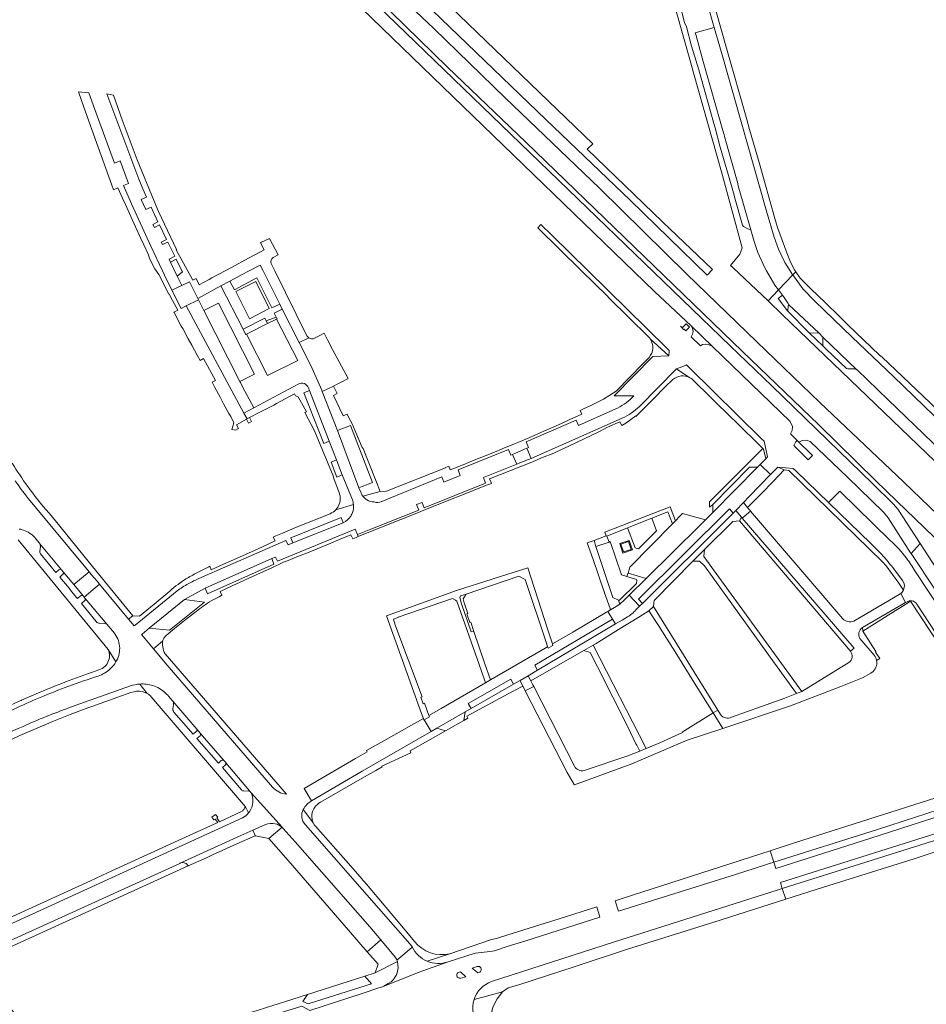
# Model space of a CAD drawing. Extents: x 146402 to 164798, y 455483 to 464134.
# Tile 95 of 256: x 154892 to 155177, y 461769 to 462079. Entities that reach past the tile are written whole.
import ezdxf

# ---------------------------------------------------------------- set-up
doc = ezdxf.new("R2010")
doc.units = 0
doc.header["$LTSCALE"] = 0.2
for name, color, linetype, lineweight in [('B-XX-VH-VERHARDING_ASFALT-GV', 252, 'CONTINUOUS', 18), ('B-XX-VH-VERHARDING_BETONSTRAATSTEEN-GV', 252, 'CONTINUOUS', 18), ('B-XX-VH-VERHARDING_GESLOTEN-GV', 252, 'CONTINUOUS', 18), ('B-XX-VH-VERHARDING_HALFVERHARDING-GV', 252, 'CONTINUOUS', 18), ('B-XX-VH-VERHARDING_OPEN-GV', 252, 'CONTINUOUS', 18), ('B-XX-VH-VERHARDING_STRAATBAKSTEEN-GV', 252, 'CONTINUOUS', 18), ('B-XX-VH-VERHARDING_TEGEL-GV', 252, 'CONTINUOUS', 18), ('B-XX-VH-VERHARDING_TEGEL_RUBBER-GV', 252, 'CONTINUOUS', 18)]:
    doc.layers.add(name, color=color, linetype=linetype, lineweight=lineweight)

msp = doc.modelspace()

# ---------------------------------------------------------------- linework, layer by layer
at = {"layer": 'B-XX-VH-VERHARDING_ASFALT-GV'}
for points in [[(155107.947, 461921.753), (155106.155, 461919.986), (155089.264, 461903.323), (155083.935, 461898.066), (155087.219, 461894.559), (155088.116, 461895.45), (155086.848, 461896.727), (155115.443, 461925.145), (155116.594, 461923.788), (155117.434, 461924.658), (155119.897, 461927.207), (155121.697, 461929.073), (155128.344, 461935.928), (155125.086, 461939.106), (155124.28, 461938.288), (155110.249, 461924.024), (155109.574, 461923.358), (155108.85, 461922.644)], [(155088.116, 461895.45), (155115.626, 461922.786), (155116.594, 461923.788), (155115.443, 461925.145), (155086.848, 461896.727)], [(155089.264, 461903.323), (155106.155, 461919.986), (155107.947, 461921.753), (155100.683, 461923.66), (155099.356, 461922.318), (155099.32, 461922.33), (155099.01, 461921.968), (155098.55, 461921.43), (155097.572, 461920.438), (155084.13, 461906.81), (155083.6, 461904.94)], [(155021.649, 461855.174), (155023.461, 461856.214), (155032.398, 461861.34), (155034.211, 461862.379), (155033.317, 461863.936), (155046.684, 461871.605), (155047.579, 461870.045), (155049.621, 461871.216), (155052.218, 461872.706), (155055.146, 461874.442), (155054.228, 461875.99), (155078.741, 461890.524), (155077.24, 461892.949), (155076.852, 461892.718), (155066.231, 461886.402), (155059.804, 461882.703), (155059.947, 461882.261), (155058.432, 461881.389), (155058.286, 461881.83), (155040.31, 461871.365), (155038.735, 461870.448), (155024.874, 461862.408), (155020.992, 461860.232), (155021.169, 461859.758), (155019.48, 461858.811)], [(155079.686, 461888.991), (155078.741, 461890.524), (155054.228, 461875.99), (155055.146, 461874.442)], [(155047.579, 461870.045), (155046.684, 461871.605), (155033.317, 461863.936), (155034.211, 461862.379)], [(155026.15, 461855.385), (155031.953, 461858.68), (155032.398, 461861.34), (155023.461, 461856.214)], [(155019.246, 461859.255), (155015.474, 461857.141), (155006.752, 461852.253), (155001.391, 461849.248), (155001.567, 461848.777), (155001.569, 461848.772), (154997.845, 461846.692), (154981.777, 461837.265), (154984.078, 461833.341), (155000, 461842.744), (155021.649, 461855.174), (155019.48, 461858.811), (155019.417, 461858.776)]]:
    msp.add_lwpolyline(points, close=True, dxfattribs=at)
for points in [[(155151.104, 461890.629), (155148.021, 461894.223), (155122.11, 461924.426), (155119.499, 461922.26), (155154.669, 461881.41), (155153.503, 461880.406)], [(155203.564, 461870.946), (155175.463, 461914.308), (155175.43, 461914.271), (155172.635, 461911.135), (155180.286, 461899.602)], [(155157.283, 461887.891), (155170.839, 461895.692), (155169.342, 461898.512), (155154.526, 461889.901)], [(155160.972, 461879.183), (155156.439, 461884.383)], [(155153.01, 461876.843), (155138.192, 461867.743), (155136.59, 461867.11), (155132.844, 461865.63), (155125.49, 461862.989)], [(155112.687, 461860.536), (155111.859, 461861.88), (155110.342, 461861.071), (155113.358, 461856.164), (155134.613, 461863.206), (155150.45, 461869.312), (155157.28, 461871.993), (155159.906, 461873.472)], [(155053.928, 461869.353), (155051.268, 461867.999), (155064.425, 461842.271), (155066.65, 461838.526), (155066.718, 461838.412), (155084.789, 461845.054), (155102.192, 461852.464), (155113.358, 461856.164), (155110.342, 461861.071), (155100.549, 461855.004), (155100.708, 461854.821), (155093.589, 461851.588), (155089.298, 461849.825), (155087.237, 461849.015), (155083.565, 461847.572), (155069.795, 461842.91)], [(155066.711, 461844.28), (155053.928, 461869.353)], [(155125.49, 461862.989), (155116.137, 461859.63)], [(155129.439, 461814.047), (155130.049, 461812.142), (155162.573, 461822.484), (155185.94, 461830.02), (155194.771, 461833.032), (155198.078, 461834.234), (155200.188, 461834.944), (155214.291, 461841.35), (155215.019, 461839.342), (155214.875, 461839.281)], [(155202.719, 461838.023), (155199.518, 461836.827), (155197.417, 461836.124), (155194.107, 461834.917), (155185.311, 461831.917), (155161.964, 461824.391), (155129.439, 461814.047)], [(155184.298, 461824.383), (155131.478, 461807.685), (155132.088, 461805.78), (155184.919, 461822.482)], [(155015.762, 461787.464), (155015.666, 461787.38), (155013.43, 461785.429), (155010.924, 461783.246)], [(155008.207, 461775.933), (155006.775, 461775.134), (155005.88, 461774.72), (155017.612, 461779.364), (155020.513, 461780.416), (155026.998, 461782.766)]]:
    msp.add_lwpolyline(points, dxfattribs=at)
for points in [[(155154.526, 461889.901, -0.3085525), (155151.104, 461890.629)], [(155156.439, 461884.383, -0.3888146), (155157.283, 461887.891)], [(155153.503, 461880.406, -0.433043), (155153.01, 461876.843)], [(155161.738, 461877.488, 0.1224928), (155160.972, 461879.183)], [(155160.207, 461873.67, 0.2888678), (155161.738, 461877.488)], [(155159.906, 461873.472, 0.0215401), (155160.207, 461873.67)], [(155116.137, 461859.63, -0.3784819), (155112.687, 461860.536)], [(155069.795, 461842.91, -0.3295222), (155066.711, 461844.28)], [(155020.4, 461782.955, -0.1857425), (155015.762, 461787.464)], [(155011.048, 461782.873, -0.3511717), (155008.207, 461775.933)], [(155010.924, 461783.246, -0.0168928), (155011.048, 461782.873)], [(155026.998, 461782.766, -0.1899065), (155020.4, 461782.955)]]:
    msp.add_lwpolyline(points, format="xyb", dxfattribs=at)
at = {"layer": 'B-XX-VH-VERHARDING_BETONSTRAATSTEEN-GV'}
for points in [[(155104.671, 462074.771), (155104.853, 462074.257), (155107.23, 462065.794), (155113.608, 462043.345), (155113.846, 462042.805), (155113.936, 462042.19), (155118.114, 462027.427), (155118.229, 462026.733), (155122.163, 462012.907), (155123.21, 462009.263), (155124.385, 462005.793), (155126.565, 462000.895), (155127.101, 462000), (155129.778, 461995.531), (155130.923, 461994.002), (155135.387, 461998.706), (155135.22, 461998.934), (155134.561, 462000), (155132.912, 462002.668), (155130.91, 462006.808), (155129.473, 462010.575), (155127.114, 462018.727), (155113.133, 462067.923), (155110.698, 462076.487)], [(154948.532, 461990.93), (154948.328, 461991.332), (154945.699, 461996.539), (154943.25, 461995.393), (154940.185, 461993.958), (154943.045, 461988.197), (154944.643, 461988.994)], [(155144.799, 461979.109), (155155.563, 461968.922), (155155.569, 461968.919), (155165.337, 461959.411), (155179.318, 461945.981), (155190.149, 461935.857), (155191.173, 461934.926), (155201.692, 461924.692), (155202.426, 461924.268), (155204.204, 461922.518), (155208.396, 461926.852), (155189.329, 461945.191), (155167.028, 461966.763), (155154.073, 461979.125), (155142.311, 461990.496), (155138.56, 461994.382), (155135.387, 461998.706), (155130.923, 461994.002), (155132.138, 461992.381), (155132.72, 461991.604), (155133.94, 461989.778), (155134.049, 461989.457), (155143.631, 461980.358)], [(155134.049, 461989.457), (155133.89, 461988.763), (155133.794, 461987.505), (155133.675, 461987.402), (155140.561, 461980.537), (155140.925, 461980.425), (155143.131, 461980.521), (155143.631, 461980.358)], [(155144.799, 461979.109), (155144.876, 461978.775), (155144.81, 461976.943), (155144.956, 461976.274), (155145.734, 461975.486), (155152.274, 461969.321), (155152.707, 461969.145), (155153.958, 461969.154), (155154.981, 461969.225), (155155.563, 461968.922)], [(155110.228, 461926.567), (155121.736, 461938.267), (155124.28, 461938.288), (155125.086, 461939.106), (155126.035, 461940.071), (155126.853, 461940.902), (155126.167, 461943.975), (155125.957, 461944.18), (155109.172, 461927.36), (155109.24, 461925.654)], [(155124.28, 461938.288), (155121.736, 461938.267), (155110.228, 461926.567), (155110.249, 461924.024)]]:
    msp.add_lwpolyline(points, close=True, dxfattribs=at)
for points in [[(154983.17, 461978.964), (154980.158, 461977.434), (154983.822, 461970.219), (154987.301, 461962.448), (154987.434, 461962.105), (154990.972, 461963.687), (154992.165, 461964.316), (154993.585, 461965.064), (154995.566, 461966.111), (154990.71, 461975.236), (154989.082, 461978.343), (154988.008, 461980.396), (154986.877, 461979.81), (154985.016, 461978.829)], [(154898.794, 461913.759), (154898.896, 461913.359), (154898.603, 461911.811)], [(154905.458, 461906.037), (154898.627, 461914.179)], [(154898.871, 461911.041), (154903.717, 461905.179), (154904.611, 461906.034)], [(154906.013, 461904.69), (154904.969, 461903.735), (154907.849, 461900.195), (154908.639, 461899.225), (154910.282, 461897.205), (154910.482, 461896.959), (154911.426, 461897.864)], [(154912.273, 461897.817), (154909.297, 461901.389), (154906.022, 461905.318)], [(155087.219, 461894.559), (155083.935, 461898.066), (155082.555, 461896.705), (155081.036, 461895.207), (155079.337, 461894.196), (155078.048, 461893.429), (155077.24, 461892.949), (155078.741, 461890.524), (155079.686, 461888.991), (155081.758, 461890.22), (155083.426, 461891.21)], [(154912.78, 461896.32), (154911.784, 461895.465), (154916.352, 461889.74)], [(154917.382, 461889.191), (154919.094, 461889.147), (154919.391, 461889.049), (154919.691, 461888.899), (154912.875, 461897.019)], [(155086.025, 461893.372), (155087.219, 461894.559)], [(154948.637, 461855.191), (154940.435, 461864.662)], [(154940.688, 461863.591), (154940.497, 461862.301)], [(154940.81, 461861.23), (154946.81, 461854.318), (154947.854, 461855.274)], [(154949.055, 461853.827), (154948.012, 461852.974), (154954.776, 461845.253), (154955.671, 461846.058)], [(154956.568, 461845.961), (154949.102, 461854.629)], [(154956.973, 461844.664), (154956.029, 461843.809), (154962.052, 461836.823)], [(154964.75, 461836.288), (154964.582, 461836.487), (154957.151, 461845.322)], [(154962.783, 461836.489), (154964.462, 461836.387)], [(154974.787, 461825.07), (154965.052, 461835.903), (154965.37, 461835.023), (154965.573, 461834.061), (154965.623, 461833.077), (154965.501, 461832.1)], [(154962.378, 461828.037), (154877.389, 461789.114), (154877.29, 461789.074)], [(154942.964, 461813.857), (154961.838, 461822.436), (154965.582, 461824.122), (154969.589, 461825.927)], [(154945.288, 461812.905), (154951.037, 461815.5), (154952.938, 461816.399), (154960.59, 461819.838), (154966.385, 461822.394), (154966.362, 461822.444), (154965.582, 461824.122), (154961.838, 461822.436), (154942.964, 461813.857)], [(154877.84, 461784.241), (154942.639, 461813.71)], [(155031.031, 461777.631), (155032.545, 461778.098), (155030.888, 461779.657), (155030.528, 461779.54)], [(155036.094, 461781.286), (155034.575, 461780.809), (155036.356, 461779.305), (155036.713, 461779.438)]]:
    msp.add_lwpolyline(points, dxfattribs=at)
for points in [[(154985.016, 461978.829, -0.2865385), (154983.17, 461978.964)], [(154898.627, 461914.179, -0.0217731), (154898.794, 461913.759)], [(154898.603, 461911.811, 0.097292), (154898.656, 461911.409)], [(154898.656, 461911.409, 0.0841073), (154898.871, 461911.041)], [(154904.611, 461906.034, -0.1243213), (154905.059, 461906.186)], [(154905.059, 461906.186, -0.1574626), (154905.458, 461906.037)], [(154906.112, 461904.991, -0.1297385), (154906.013, 461904.69)], [(154906.022, 461905.318, -0.1466239), (154906.112, 461904.991)], [(154911.426, 461897.864, -0.1148319), (154911.825, 461897.966)], [(154911.825, 461897.966, -0.1587404), (154912.273, 461897.817)], [(154912.926, 461896.671, -0.1377978), (154912.78, 461896.32)], [(154912.875, 461897.019, -0.1234389), (154912.926, 461896.671)], [(155083.426, 461891.21, 0.0900999), (155086.025, 461893.372)], [(154916.352, 461889.74, 0.1455499), (154916.848, 461889.288)], [(154916.848, 461889.288, 0.1029993), (154917.382, 461889.191)], [(154940.435, 461864.662, -0.0648829), (154940.637, 461864.293)], [(154940.637, 461864.293, -0.1267327), (154940.688, 461863.591)], [(154940.497, 461862.301, 0.0958685), (154940.499, 461861.842)], [(154940.499, 461861.842, 0.1094459), (154940.81, 461861.23)], [(154947.854, 461855.274, -0.0744507), (154948.152, 461855.374)], [(154948.152, 461855.374, -0.2124638), (154948.637, 461855.191)], [(154949.203, 461854.23, -0.1496591), (154949.055, 461853.827)], [(154949.102, 461854.629, -0.1325842), (154949.203, 461854.23)], [(154955.671, 461846.058, -0.1140799), (154956.119, 461846.159)], [(154956.119, 461846.159, -0.2180852), (154956.568, 461845.961)], [(154957.171, 461845.065, -0.164996), (154956.973, 461844.664)], [(154957.151, 461845.322, -0.0931251), (154957.171, 461845.065)], [(154962.052, 461836.823, 0.1770647), (154962.343, 461836.538)], [(154962.343, 461836.538, 0.1249688), (154962.783, 461836.489)], [(154964.462, 461836.387, -0.1031011), (154964.657, 461836.343)], [(154964.657, 461836.343, -0.0539661), (154964.75, 461836.288)], [(154965.501, 461832.1, -0.1198432), (154964.271, 461829.565)], [(154964.271, 461829.565, -0.1032274), (154962.378, 461828.037)], [(154969.589, 461825.927, -0.1613677), (154972.688, 461826.175)], [(154972.688, 461826.175, -0.1216352), (154974.787, 461825.07)], [(154942.639, 461813.71, -0.0464027), (154942.964, 461813.857)], [(154942.964, 461813.857, -0.1866339), (154944.341, 461813.808)], [(154944.341, 461813.808, -0.1783803), (154945.288, 461812.905)], [(155030.528, 461779.54, 1.0262984), (155031.031, 461777.631)], [(155036.713, 461779.438, 1.0363464), (155036.094, 461781.286)]]:
    msp.add_lwpolyline(points, format="xyb", dxfattribs=at)
at = {"layer": 'B-XX-VH-VERHARDING_GESLOTEN-GV'}
for points in [[(154877.284, 462221.893), (154916.345, 462183.959), (154966.104, 462136.129), (154981.669, 462121.001), (154987.366, 462115.272), (154997.417, 462105.747), (155057.683, 462047.594), (155084.314, 462022.112), (155108.45, 461998.668), (155110.176, 462000.445), (155094.405, 462015.352), (155070.736, 462038.224), (155072.519, 462039.904), (155019.233, 462091.285), (155013.995, 462098.847), (154984.826, 462127.167), (154964.576, 462146.753), (154964.333, 462146.591), (154939.236, 462170.769), (154938.191, 462170.836), (154936.346, 462172.676), (154930.123, 462178.491), (154897.129, 462209.86), (154857.215, 462248.593)], [(154990.349, 462091.803), (155091.95, 461993.507), (155103.43, 461982.693), (155110.178, 461976.228), (155134.587, 461952.596), (155135.311, 461951.09), (155135.194, 461949.828), (155134.62, 461948.784), (155136.803, 461946.619), (155137.267, 461946.159), (155138.301, 461946.682), (155139.671, 461946.766), (155140.843, 461946.377), (155152.574, 461935.125), (155163.873, 461924.161), (155165.412, 461922.357), (155172.357, 461911.356), (155172.48, 461911.234), (155172.609, 461911.106), (155172.635, 461911.135), (155175.43, 461914.271), (155168.386, 461925.092), (155167.073, 461926.607), (155160.44, 461933.108), (155128.803, 461963.882), (155115.723, 461976.417), (154995.803, 462092.203)]]:
    msp.add_lwpolyline(points, dxfattribs=at)
at = {"layer": 'B-XX-VH-VERHARDING_HALFVERHARDING-GV'}
msp.add_lwpolyline([(154986.833, 462103.233), (155026.839, 462064.039), (155051.469, 462040.466), (155119.541, 461974.592), (155143.562, 461951.538), (155161.431, 461934.055), (155168.12, 461927.617), (155214.407, 461882.908), (155218.621, 461878.86), (155219.805, 461880.037), (155219.811, 461880.031), (155221.491, 461881.787), (155222.64, 461882.968), (155197.427, 461907.496), (155170.19, 461933.713), (155143.879, 461958.584), (155124.035, 461977.628), (155102.014, 461998.922), (155074.589, 462025.938), (155045.001, 462054.332), (155022.518, 462076.142), (154998.045, 462099.46)], dxfattribs=at)
at = {"layer": 'B-XX-VH-VERHARDING_OPEN-GV'}
for points in [[(155100.108, 461982.648), (155100.032, 461982.572), (155100.364, 461982.248), (155101.067, 461981.562), (155101.182, 461981.678), (155101.78, 461981.094), (155102.926, 461982.311), (155101.839, 461983.355), (155100.631, 461982.115)], [(155103.473, 461979.211), (155106.324, 461976.426), (155106.968, 461976.802), (155107.797, 461976.985), (155108.929, 461976.882), (155110.178, 461976.228), (155103.43, 461982.693), (155103.88, 461981.902), (155104.025, 461980.946), (155103.885, 461980.086)]]:
    msp.add_lwpolyline(points, close=True, dxfattribs=at)
at = {"layer": 'B-XX-VH-VERHARDING_STRAATBAKSTEEN-GV'}
for points in [[(154950.243, 461987.54), (154948.532, 461990.93), (154944.643, 461988.994), (154962.819, 461955.299), (154965.893, 461956.934), (154962.375, 461963.545), (154961.761, 461964.848), (154961.577, 461965.244)], [(155135.748, 461945.078), (155139.387, 461941.383), (155140.192, 461940.567), (155141.528, 461941.932), (155136.803, 461946.619), (155136.717, 461946.559), (155136.58, 461946.446), (155136.543, 461946.415), (155136.383, 461946.257), (155136.236, 461946.086), (155136.104, 461945.902), (155135.989, 461945.708), (155135.891, 461945.505), (155135.81, 461945.295)], [(155053.171, 461941.031), (155051.786, 461944.253), (155050.854, 461943.85), (155048.234, 461942.717), (155047.283, 461942.305), (155048.577, 461939.203), (155049.585, 461939.604), (155052.302, 461940.685)], [(154912.565, 461897.43), (154917.403, 461901.451), (154916.629, 461902.383), (154914.941, 461904.415), (154914.14, 461905.38), (154909.297, 461901.389), (154912.273, 461897.817)], [(155000.874, 461778.264), (154982.75, 461772.473), (154981.337, 461770.269), (154983.039, 461769.527), (154999.266, 461774.718), (155002.91, 461775.86)]]:
    msp.add_lwpolyline(points, close=True, dxfattribs=at)
for points in [[(155166.035, 461915.251), (155150.192, 461930.771), (155146.567, 461927.175), (155159.868, 461914.324), (155162.714, 461911.453)], [(155166.804, 461906.702), (155169.913, 461902.64)], [(155174.349, 461895.207), (155184.35, 461880.039), (155186.895, 461876.276), (155192.723, 461867.23), (155198.313, 461858.214), (155203.782, 461848.663), (155205.574, 461844.569), (155210.305, 461846.705), (155206.392, 461855.25), (155206.282, 461855.501), (155201.962, 461862.297), (155199.636, 461865.957), (155191.935, 461878.072), (155173.797, 461905.72)], [(155169.342, 461898.512), (155170.839, 461895.692), (155171.106, 461895.847)], [(155170.222, 461899.665), (155170.165, 461899.559)], [(154974.787, 461825.07), (154970.692, 461821.487), (154976.68, 461814.577), (154995.66, 461792.673), (155001.527, 461785.902), (155005.828, 461789.666)], [(155005.828, 461789.666), (155002.367, 461793.733), (154978.932, 461820.518), (154975.186, 461824.672)]]:
    msp.add_lwpolyline(points, dxfattribs=at)
for points in [[(155171.131, 461909.633, 0.0427464), (155166.035, 461915.251)], [(155162.714, 461911.453, -0.0281675), (155166.804, 461906.702)], [(155173.797, 461905.72, 0.0265951), (155171.131, 461909.633)], [(155169.913, 461902.64, -0.2625169), (155170.222, 461899.665)], [(155170.165, 461899.559, -0.1134072), (155169.342, 461898.512)], [(155171.106, 461895.847, -0.4433705), (155174.349, 461895.207)], [(154975.186, 461824.672, 0.0288598), (154974.787, 461825.07)]]:
    msp.add_lwpolyline(points, format="xyb", dxfattribs=at)
at = {"layer": 'B-XX-VH-VERHARDING_TEGEL-GV'}
for points in [[(155093.332, 462100.674), (155103.752, 462063.814), (155104.17, 462062.27), (155112.99, 462031.109), (155119.478, 462007.261), (155118.71, 462005.207), (155115.84, 462001.68), (155116.649, 462000.913), (155127.612, 461990.514), (155130.923, 461994.002), (155129.778, 461995.531), (155127.101, 462000), (155126.565, 462000.895), (155124.385, 462005.793), (155123.21, 462009.263), (155122.163, 462012.907), (155121.288, 462013.2), (155119.876, 462013.96), (155119.569, 462014.386), (155117.143, 462022.821), (155116.953, 462023.806), (155115.128, 462029.971), (155112.528, 462038.871), (155110.993, 462044.955), (155110.736, 462045.565), (155105.891, 462063.158), (155103.515, 462070.618), (155101.952, 462076.652), (155101.374, 462078.087), (155098.989, 462087.189)], [(155104.617, 462097.875), (155110.698, 462076.487), (155113.133, 462067.923), (155127.114, 462018.727), (155129.473, 462010.575), (155130.91, 462006.808), (155132.912, 462002.668), (155134.561, 462000), (155135.22, 461998.934), (155135.387, 461998.706), (155136.35, 461999.718), (155136.153, 462000), (155135.961, 462000.275), (155134.698, 462002.721), (155133.514, 462005.68), (155130.583, 462013.573), (155129.708, 462016.479), (155124.815, 462034.009), (155121.75, 462044.377), (155120.937, 462047.533), (155114.533, 462070.008), (155109.44, 462088.212)], [(154967.976, 462008.81), (154969.141, 462006.585), (154963.068, 462003.372), (154960.021, 462001.718), (154959.123, 462001.114), (154956.905, 462000), (154952.748, 461997.781), (154951.848, 461997.234), (154948.748, 461995.637), (154947.788, 461997.56), (154946.797, 461997.036), (154941.492, 462006.636), (154941.623, 462006.708), (154935.949, 462018.601), (154934.541, 462021.945), (154929.212, 462034.926), (154924.484, 462047.46), (154921.766, 462055.199), (154919.75, 462055.681), (154929.812, 462028.856), (154930.983, 462025.736), (154932.139, 462023.189), (154930.493, 462022.435), (154931.999, 462019.242), (154933.627, 462020.01), (154935.794, 462015.448), (154934.21, 462014.599), (154934.711, 462013.651), (154936.256, 462014.504), (154938.523, 462009.865), (154936.772, 462009.056), (154937.173, 462008.259), (154938.935, 462009.021), (154941.114, 462004.563), (154939.283, 462003.665), (154939.735, 462002.768), (154941.546, 462003.679), (154943.343, 462000), (154943.518, 461999.643), (154941.801, 461998.291), (154943.25, 461995.393), (154945.699, 461996.539), (154948.328, 461991.332), (154955.595, 461995.23), (154958.383, 461996.754), (154962.078, 461998.773), (154964.478, 462000), (154967.969, 462001.784), (154968.858, 462000), (154974.066, 461989.478), (154974.835, 461987.917), (154980.158, 461977.434), (154983.17, 461978.964)], [(155059.595, 462011.216), (155056.189, 462014.557), (155055.18, 462013.535), (155068.948, 462000), (155076.983, 461992.101), (155077.646, 461991.449), (155090.007, 461979.298)], [(154971.963, 462004.19), (154973.553, 462004.99), (154970.845, 462010.205), (154968.316, 462008.96), (154967.976, 462008.81)], [(155090.559, 461978.602), (155096.39, 461973.265), (155096.46, 461974.79), (155096.524, 461974.873), (155096.546, 461974.901), (155095.707, 461975.737), (155071.032, 462000), (155059.595, 462011.216)], [(154982.631, 461979.601), (154972.54, 462000), (154971.368, 462002.34)], [(155179.318, 461945.981), (155165.337, 461959.411), (155155.569, 461968.919), (155155.563, 461968.922), (155154.981, 461969.225), (155153.958, 461969.154), (155152.707, 461969.145), (155152.274, 461969.321), (155145.734, 461975.486), (155144.956, 461976.274), (155140.561, 461980.537), (155133.675, 461987.402), (155130.732, 461991.327), (155132.138, 461992.381), (155130.923, 461994.002), (155127.612, 461990.514), (155132.188, 461986.174), (155195.922, 461924.881)], [(155084.217, 461959.543), (155085.4, 461960.731), (155079.19, 461960.665), (155091.359, 461973.06), (155096.39, 461973.265), (155090.559, 461978.602)], [(155090.227, 461972.798), (155088.032, 461970.59), (155084.252, 461966.723), (155079.88, 461962.15), (155075.88, 461959.666), (155071.669, 461957.521), (155069.555, 461956.569), (155068.547, 461956.101), (155069.071, 461954.93), (155065.074, 461953.16), (155062.628, 461952.039), (155055.409, 461948.853), (155052.753, 461947.613), (155048.935, 461946.021), (155047.86, 461945.608), (155044.044, 461944.047), (155041.568, 461942.985), (155034.2, 461940.01), (155031.695, 461939.007), (155027.699, 461937.386), (155027.206, 461938.636), (155026.178, 461938.195), (155026.242, 461938.047), (155007.691, 461930.74), (155005.606, 461930.599), (155000.245, 461929.11)], [(155103.014, 461966.397), (155098.813, 461969.193), (155087.156, 461957.386)], [(155116.285, 461953.624), (155117.018, 461952.909), (155125.957, 461944.18), (155126.167, 461943.975), (155126.853, 461940.902), (155127.437, 461941.496), (155126.343, 461946.4), (155125.514, 461947.219), (155102.803, 461969.633), (155101.963, 461970.456), (155101.937, 461970.434), (155101.86, 461970.37), (155098.813, 461969.193), (155103.014, 461966.397), (155103.04, 461966.382)], [(155086.073, 461954.241), (155089.031, 461957.194), (155091.532, 461959.692), (155095.288, 461963.51), (155097.672, 461965.798)], [(155103.598, 461966.011), (155116.285, 461953.624)], [(154980.07, 461964.477), (154965.893, 461956.934), (154962.819, 461955.299), (154963.843, 461953.5), (154964.617, 461953.849), (154967.768, 461955.594), (154968.668, 461955.993), (154972.168, 461957.788), (154973.018, 461958.288), (154978.668, 461961.38), (154979.017, 461960.68)], [(154996.9, 461928.017), (154993.748, 461935.833), (154992.048, 461935.134), (154990.202, 461939.883), (154991.95, 461940.58), (154989.657, 461946.43), (154987.956, 461945.731), (154981.617, 461961.677), (154983.417, 461962.375), (154983.168, 461963.175)], [(154990.972, 461963.687), (154987.434, 461962.105), (154992.208, 461949.811), (154996.306, 461951.367), (155003.243, 461933.473), (155000, 461932.195), (154998.946, 461931.78), (154999.544, 461930.38)], [(155000.245, 461929.11), (155005.606, 461930.599), (155004.04, 461934.61), (155000.274, 461944.106), (155000.052, 461944.371), (155000, 461944.493), (154996.857, 461951.869), (154995.809, 461953.769), (154995.226, 461954.977), (154994.06, 461954.37), (154991.015, 461960.768), (154992.139, 461961.381), (154991.617, 461962.466), (154990.972, 461963.687)], [(154979.017, 461960.68), (154979.917, 461960.38), (154982.463, 461955.681), (154982.013, 461955.431), (154985.009, 461949.732), (154990.849, 461935.586), (154991.199, 461934.435), (154992.498, 461930.829)], [(155046.704, 461942.072), (155047.283, 461942.305), (155048.234, 461942.717), (155050.854, 461943.85), (155051.786, 461944.253), (155052.31, 461944.483), (155051.586, 461946.189), (155067.248, 461953.06), (155067.985, 461951.37), (155078.843, 461956.141)], [(155081.691, 461953.628), (155053.171, 461941.031), (155052.302, 461940.685), (155049.585, 461939.604), (155048.577, 461939.203), (155038.097, 461934.975), (155038.759, 461933.202), (155019.461, 461925.54), (155018.807, 461927.195), (155017.11, 461926.509), (155017.759, 461924.802), (155002.186, 461918.536), (154998.484, 461917.089), (154998.742, 461916.441), (155000, 461916.958), (155018.233, 461924.203), (155019.399, 461924.736), (155039.381, 461932.692), (155040.638, 461933.188), (155040.526, 461933.469), (155040.044, 461934.595), (155053.824, 461940.105), (155056.419, 461941.166), (155060.297, 461942.696), (155061.131, 461943.053), (155064.95, 461944.853), (155067.427, 461946.061), (155074.587, 461949.488), (155077.123, 461950.816), (155080.972, 461952.558), (155081.586, 461951.411), (155082.939, 461952.082), (155086.071, 461954.412), (155086.073, 461954.241)], [(155006.092, 461927.442), (155006.159, 461927.472), (155008.636, 461928.501), (155025.008, 461935.282), (155025.696, 461933.577), (155030.803, 461935.642), (155030.168, 461937.402), (155045.977, 461943.802), (155046.704, 461942.072)], [(155146.567, 461927.175), (155136.497, 461936.905), (155135.536, 461937.834), (155130.643, 461938.3), (155132.657, 461937.402), (155134.177, 461937.26), (155163.625, 461908.502), (155164.692, 461907.217), (155168.748, 461901.781), (155170.165, 461899.559), (155170.222, 461899.665)], [(154999.929, 461929.582), (155000, 461929.456)], [(154895.623, 461927.682), (154914.14, 461905.38), (154914.941, 461904.415), (154916.629, 461902.383), (154917.403, 461901.451), (154926.519, 461890.473), (154927.84, 461891.574), (154915.154, 461907.026), (154902.168, 461923.028), (154901.469, 461923.881)], [(154997.252, 461926.513), (154991.66, 461924.833)], [(154991.66, 461924.833), (154997.252, 461926.513)], [(155162.714, 461911.453), (155159.868, 461914.324), (155146.567, 461927.175)], [(154989.892, 461923.644), (154979.392, 461919.406), (154974.951, 461917.538), (154972.829, 461916.646), (154972.043, 461916.315), (154972.592, 461915.066), (154968.642, 461913.271), (154968.64, 461913.276), (154966.091, 461912.124), (154958.791, 461908.785), (154956.442, 461907.786), (154952.492, 461905.991), (154952.047, 461907.13), (154951.743, 461906.991), (154947.618, 461904.83)], [(154948.677, 461903.291), (154976.041, 461915.213), (154976.69, 461913.813), (154978.239, 461914.46), (154977.541, 461916.11), (154993.34, 461922.441), (154993.99, 461920.793)], [(155083.426, 461891.21), (155081.758, 461890.22), (155079.686, 461888.991), (155055.146, 461874.442), (155052.218, 461872.706), (155053.051, 461871.072), (155069.656, 461880.636), (155072.639, 461882.322), (155073.6, 461882.889), (155080.61, 461887.188), (155086.975, 461891.131), (155090.159, 461893.127), (155091.568, 461894.509), (155091.692, 461895.439), (155091.737, 461895.779), (155091.814, 461896.355), (155103.985, 461908.691), (155107.633, 461912.398), (155116.513, 461921.234), (155118.598, 461921.434), (155119.238, 461922.563), (155117.434, 461924.658)], [(155117.434, 461924.658), (155116.594, 461923.788), (155115.626, 461922.786), (155088.116, 461895.45), (155087.219, 461894.559), (155086.025, 461893.372)], [(154961.587, 461902.134), (154968.937, 461905.475), (154971.387, 461906.572), (154975.237, 461908.366), (154976.237, 461908.716), (154979.988, 461910.261), (154982.787, 461911.358), (154990.137, 461914.349), (154992.586, 461915.397), (154996.436, 461916.992), (154997.085, 461915.743), (154998.135, 461916.191), (154998.742, 461916.441), (154998.484, 461917.089), (154997.837, 461918.74), (154973.338, 461908.719), (154972.789, 461910.019), (154971.588, 461909.521), (154972.237, 461907.821), (154951.388, 461898.447), (154950.64, 461900.197), (154944.092, 461896.702), (154950.387, 461895.849), (154939.385, 461887.016), (154932.987, 461887.672), (154930.786, 461885.825), (154930.576, 461885.649), (154931.735, 461884.275), (154934.337, 461881.202), (154937.314, 461883.722)], [(154898.627, 461914.179), (154898.542, 461914.357), (154897.44, 461915.702)], [(154891.857, 461915.377), (154920.123, 461880.901), (154922.585, 461877.073)], [(154898.603, 461911.811), (154898.896, 461913.359), (154898.794, 461913.759)], [(154904.611, 461906.034), (154903.717, 461905.179), (154898.871, 461911.041)], [(155169.913, 461902.64), (155166.804, 461906.702)], [(154911.426, 461897.864), (154910.482, 461896.959), (154910.282, 461897.205), (154908.639, 461899.225), (154907.849, 461900.195), (154904.969, 461903.735), (154906.013, 461904.69)], [(154906.022, 461905.318), (154906.013, 461905.332), (154906.009, 461905.339), (154905.461, 461906.033), (154905.458, 461906.037)], [(154952.736, 461896.397), (154954.986, 461897.494), (154955.886, 461898.043), (154955.337, 461899.192), (154959.287, 461901.038), (154961.587, 461902.134)], [(154912.875, 461897.019), (154912.565, 461897.43), (154912.273, 461897.817)], [(154938.892, 461898.759), (154934.591, 461895.198), (154929.94, 461891.422), (154927.84, 461891.574), (154926.519, 461890.473), (154927.14, 461889.725), (154928.301, 461888.349), (154928.639, 461888.625), (154941.844, 461899.407)], [(154916.352, 461889.74), (154911.784, 461895.465), (154912.78, 461896.32)], [(155171.106, 461895.847), (155170.839, 461895.692), (155157.283, 461887.891), (155157.399, 461886.731), (155157.405, 461886.735), (155161.049, 461889.07), (155161.098, 461888.97), (155165.398, 461891.714), (155169.812, 461894.51)], [(155169.812, 461894.51), (155172.358, 461896.108), (155184.933, 461877.059), (155193.955, 461862.699), (155196.528, 461858.49), (155201.939, 461849.356), (155204.066, 461845.387)], [(155205.574, 461844.569), (155203.782, 461848.663), (155198.313, 461858.214), (155192.723, 461867.23), (155186.895, 461876.276), (155184.35, 461880.039), (155174.349, 461895.207)], [(154938.387, 461885.319), (154940.934, 461887.514), (154945.135, 461890.958), (154947.785, 461892.854)], [(154921.443, 461886.807), (154919.691, 461888.899), (154919.391, 461889.049), (154919.094, 461889.147), (154917.382, 461889.191)], [(155162.742, 461878.131), (155161.394, 461880.13), (155161.542, 461880.228), (155161.475, 461880.346), (155159.786, 461882.9), (155157.399, 461886.731), (155157.283, 461887.891)], [(154937.314, 461883.722), (154934.337, 461881.202), (154938.678, 461876.073), (154971.81, 461837.679)], [(155156.439, 461884.383), (155160.972, 461879.183)], [(154922.585, 461877.073), (154920.123, 461880.901)], [(154976.156, 461835.498), (154938.032, 461879.575)], [(155161.738, 461877.488), (155162.742, 461878.131)], [(154927.102, 461869.482), (154907.938, 461862.681)], [(154932.434, 461867.084), (154930.074, 461870.099)], [(154930.074, 461870.099), (154932.434, 461867.084)], [(154853.624, 461831.959), (154864.018, 461838.255), (154868.841, 461841.276), (154873.615, 461844.147), (154878.687, 461847.119), (154884.915, 461850.359), (154885.761, 461850.773), (154885.889, 461850.835), (154886.95, 461851.342), (154892.368, 461853.93), (154902.968, 461858.426), (154908.194, 461860.549), (154913.714, 461862.566), (154915.014, 461863.042), (154927.261, 461867.383)], [(154898.706, 461867.532), (154897.469, 461867.011), (154892.837, 461865.012), (154892.733, 461864.966)], [(154933.697, 461866.061), (154963.303, 461831.487), (154963.282, 461831.447), (154964.271, 461829.565)], [(154940.435, 461864.662), (154940.343, 461864.78), (154940.334, 461864.79), (154939.582, 461865.687)], [(154940.497, 461862.301), (154940.688, 461863.591)], [(154947.854, 461855.274), (154946.81, 461854.318), (154940.81, 461861.23)], [(154955.671, 461846.058), (154954.776, 461845.253), (154948.012, 461852.974), (154949.055, 461853.827)], [(154949.102, 461854.629), (154948.651, 461855.177), (154948.637, 461855.191)], [(155026.15, 461855.385), (155023.461, 461856.214), (155021.649, 461855.174), (155000, 461842.744), (154984.078, 461833.341)], [(154986.936, 461832.944), (155000, 461840.555), (155004.256, 461842.964), (155006.28, 461844.109), (155006.193, 461844.301), (155015.325, 461848.478), (155015.034, 461849.078), (155026.15, 461855.385)], [(154962.052, 461836.823), (154956.029, 461843.809), (154956.973, 461844.664)], [(154957.151, 461845.322), (154957.145, 461845.339), (154957.119, 461845.414), (154956.568, 461845.961)], [(155205.939, 461842.136), (155203.401, 461841.701), (155203.396, 461841.698), (155136.221, 461820.241), (155128.274, 461817.675), (155129.439, 461814.047), (155161.964, 461824.391), (155185.311, 461831.917), (155194.107, 461834.917), (155197.417, 461836.124), (155199.518, 461836.827), (155202.719, 461838.023)], [(154964.462, 461836.387), (154962.783, 461836.489)], [(154965.501, 461832.1), (154965.623, 461833.077), (154965.573, 461834.061), (154965.37, 461835.023), (154965.052, 461835.903), (154965.036, 461835.948)], [(154962.02, 461829.986), (154955.114, 461826.822), (154954.277, 461827.993), (154954.561, 461828.196), (154953.893, 461829.131), (154952.714, 461828.288), (154953.382, 461827.353), (154953.789, 461827.644), (154954.558, 461826.568), (154942.154, 461820.888), (154919.93, 461810.712), (154914.529, 461808.24), (154876.683, 461790.911)], [(154964.271, 461829.565), (154963.282, 461831.447)], [(154984.663, 461826.361), (154981.463, 461830.62)], [(154981.463, 461830.62), (154984.663, 461826.361)], [(154877.29, 461789.074), (154877.389, 461789.114), (154962.378, 461828.037)], [(154969.589, 461825.927), (154965.582, 461824.122), (154966.362, 461822.444), (154966.452, 461822.424), (154970.692, 461821.487)], [(154970.692, 461821.487), (154974.787, 461825.07)], [(154982.131, 461825.824), (155000, 461805.477), (155015.697, 461787.606), (155015.762, 461787.464)], [(155013.025, 461793.296), (155001.351, 461807.206), (155000.554, 461808.09), (155000.116, 461808.577), (155000, 461808.705), (154996.395, 461812.835), (154985.274, 461825.388)], [(154942.639, 461813.71), (154877.84, 461784.241)], [(154870.53, 461763.423), (154870.53, 461763.511), (154886.121, 461763.248), (154886.141, 461764.433), (154887.376, 461764.413), (154887.375, 461763.245), (154888.01, 461763.244), (154887.974, 461764.404), (154891.248, 461765.78), (154890.811, 461766.437), (154889.581, 461767.831), (154889.033, 461769.442), (154888.889, 461771.31), (154889.514, 461773.441), (154884.125, 461785.074), (154945.288, 461812.905)], [(155035.162, 461770.945), (155044.07, 461773.304), (155045.903, 461774.546), (155049.286, 461775.581), (155066.638, 461781.178), (155083.071, 461786.622), (155110.603, 461795.195), (155133.159, 461802.424), (155132.088, 461805.78), (155130.778, 461805.367), (155078.963, 461788.893), (155046.872, 461778.585), (155040.702, 461776.532)], [(155026.998, 461782.766), (155035.549, 461785.481), (155039.308, 461785.864), (155041.563, 461786.259), (155045.536, 461787.545), (155051.409, 461789.329), (155074.751, 461796.843), (155073.768, 461800.092), (155061.891, 461796.325), (155055.85, 461794.427), (155045.489, 461791.174), (155042.553, 461790.253), (155040.344, 461789.63), (155037.626, 461788.779), (155027.562, 461785.314), (155020.4, 461782.955)], [(155016.481, 461789.18), (155014.052, 461792.073), (155013.025, 461793.296)], [(155010.505, 461784.17), (155005.828, 461789.666), (155001.527, 461785.902), (155005.008, 461782.007), (155004.114, 461779.3)], [(155011.048, 461782.873), (155004.114, 461779.3), (155000.874, 461778.264), (155002.91, 461775.86), (154999.266, 461774.718), (154983.039, 461769.527), (154981.337, 461770.269), (154982.75, 461772.473), (154973.301, 461769.451), (154972.203, 461769.162), (154966.953, 461767.469), (154964.852, 461766.819), (154948.806, 461761.638), (154946.755, 461761.042), (154930.657, 461755.909), (154928.708, 461755.311), (154912.46, 461750.18)], [(155004.114, 461779.3), (155011.048, 461782.873)], [(155020.4, 461782.955), (155027.562, 461785.314)], [(154912.46, 461750.18), (154910.593, 461749.591), (154903.791, 461747.368), (154903.018, 461747.115), (154902.061, 461746.822), (154896.002, 461744.97), (154895.959, 461744.799), (154895.759, 461744.004), (154895.519, 461743.05), (154896.211, 461740.072), (154898.798, 461740.671), (154903.062, 461741.986), (154904.503, 461743.619), (154904.899, 461744.741), (154921.756, 461750.021), (154975.257, 461767.027), (154981.019, 461768.803), (154983.578, 461767.437), (155000, 461772.853), (155005.275, 461774.541), (155005.88, 461774.72), (155006.775, 461775.134), (155008.207, 461775.933)], [(155041.139, 461756.813), (155052.279, 461741.826), (155064.081, 461725.414), (155066.133, 461722.56), (155068.216, 461719.663), (155079.396, 461703.101), (155080.83, 461704.069), (155070.896, 461719.164), (155057.298, 461738.027), (155050.928, 461746.681), (155050.155, 461747.724), (155042.499, 461758.015), (155040.461, 461761.409), (155040.264, 461763.272), (155040.465, 461765.816), (155041.119, 461768.5), (155042.401, 461771.118), (155044.07, 461773.304), (155035.162, 461770.945)]]:
    msp.add_lwpolyline(points, dxfattribs=at)
for points in [[(154924.654, 462022.879), (154925.58, 462020.841), (154926.865, 462018.014), (154927.699, 462016.18), (154930.347, 462010.355), (154931.328, 462008.197), (154932.67, 462005.244), (154933.251, 462003.715), (154934.852, 462000.641), (154936.069, 461998.814), (154939.199, 461992.648), (154939.262, 461992.687), (154940.345, 461990.647), (154941.995, 461987.598), (154940.82, 461987.035), (154940.944, 461986.8), (154940.936, 461986.796), (154941.395, 461985.848), (154943.092, 461982.65), (154943.591, 461981.851), (154945.288, 461978.602), (154946.437, 461976.65), (154948.084, 461973.451), (154949.029, 461971.777), (154950.134, 461972.4), (154953.828, 461965.501), (154952.811, 461964.952), (154953.677, 461963.353), (154955.324, 461960.253), (154956.423, 461958.203), (154958.07, 461955.154), (154958.671, 461954.202), (154959.668, 461952.254), (154959.017, 461950.106), (154960.117, 461949.905), (154961.122, 461950.446), (154960.468, 461951.604), (154963.618, 461953.4), (154964.251, 461952.131), (154964.459, 461952.243), (154965.216, 461952.651), (154964.617, 461953.849), (154963.843, 461953.5), (154962.819, 461955.299), (154944.643, 461988.994), (154943.045, 461988.197), (154940.185, 461993.958), (154937.846, 461998.666), (154937.234, 462000), (154933.541, 462007.743), (154927.501, 462021.069), (154924.909, 462026.788), (154926.572, 462027.49), (154923.915, 462034.616), (154922.168, 462033.863), (154915.91, 462050.75), (154914.03, 462055.963), (154910.818, 462056.226), (154912.528, 462051.432), (154917.007, 462038.899), (154921.28, 462026.94), (154921.764, 462025.463), (154923.184, 462026.112)], [(154939.735, 462002.768), (154941.801, 461998.291), (154943.518, 461999.643), (154943.343, 462000), (154941.546, 462003.679)], [(155162.653, 461973.532), (155152.682, 461983.031), (155150.033, 461985.684), (155145.557, 461990.049), (155141.028, 461994.382), (155137.742, 461997.73), (155136.35, 461999.718), (155135.387, 461998.706), (155138.56, 461994.382), (155142.311, 461990.496), (155154.073, 461979.125), (155167.028, 461966.763), (155189.329, 461945.191), (155208.396, 461926.852), (155209.824, 461928.325), (155196.323, 461941.392), (155182.615, 461954.469), (155178.527, 461958.454), (155163.449, 461972.874)], [(154962.547, 461981.623), (154969.397, 461985.082), (154969.82, 461984.276), (154972.968, 461985.39), (154972.285, 461986.72), (154974.835, 461987.917), (154974.066, 461989.478), (154971.536, 461988.328), (154966.844, 461997.753), (154959.868, 461994.039), (154958.383, 461996.754), (154955.595, 461995.23)], [(154960.236, 461993.473), (154966.507, 461996.632), (154970.798, 461988.143), (154964.579, 461984.956)], [(154961.577, 461965.244), (154966.176, 461967.538), (154954.842, 461989.785), (154950.243, 461987.54)], [(154969.82, 461984.276), (154969.397, 461985.082), (154962.547, 461981.623), (154963.334, 461980.083), (154963.4, 461979.954), (154963.634, 461980.083), (154970.274, 461983.412), (154970.226, 461983.503)], [(154973.084, 461984.821), (154970.274, 461983.412), (154963.634, 461980.083), (154970.261, 461967.101), (154979.741, 461971.781)], [(154973.084, 461984.821), (154973.219, 461984.902), (154973.184, 461984.97), (154972.968, 461985.39), (154969.82, 461984.276), (154970.226, 461983.503), (154970.274, 461983.412)], [(154983.417, 461962.375), (154981.617, 461961.677), (154987.956, 461945.731), (154989.657, 461946.43)], [(154992.208, 461949.811), (154998.946, 461931.78), (155000, 461932.195), (155003.243, 461933.473), (154996.306, 461951.367)], [(154991.95, 461940.58), (154990.202, 461939.883), (154992.048, 461935.134), (154993.748, 461935.833)], [(155125.532, 461930.043), (155129.164, 461933.795), (155132.657, 461937.402), (155130.643, 461938.3), (155129.263, 461936.876), (155128.344, 461935.928), (155121.697, 461929.073), (155119.897, 461927.207), (155121.153, 461925.579)], [(155076.72, 461916.65), (155076.87, 461916.62), (155083.376, 461919.18), (155091.036, 461922.195), (155096.08, 461924.18), (155097.572, 461920.438), (155098.55, 461921.43), (155096.81, 461925.82), (155076.27, 461917.85)], [(155121.345, 461925.33), (155121.153, 461925.579), (155119.897, 461927.207), (155117.434, 461924.658), (155119.238, 461922.563), (155119.499, 461922.26), (155122.11, 461924.426), (155121.849, 461924.729)], [(154978.239, 461914.46), (154993.99, 461920.793), (154993.34, 461922.441), (154977.541, 461916.11)], [(155077.605, 461914.746), (155077.96, 461914.87), (155081.48, 461904.46), (155083.19, 461903.89), (155083.48, 461904.85), (155083.6, 461904.94), (155084.13, 461906.81), (155097.572, 461920.438), (155096.08, 461924.18), (155091.036, 461922.195), (155092.57, 461918.25), (155086.89, 461912.56), (155085.84, 461912.93), (155083.376, 461919.18), (155076.87, 461916.62)], [(155091.036, 461922.195), (155083.376, 461919.18), (155085.84, 461912.93), (155086.89, 461912.56), (155092.57, 461918.25)], [(155119.499, 461922.26), (155119.238, 461922.563), (155118.598, 461921.434), (155153.503, 461880.406), (155154.669, 461881.41)], [(155077.605, 461914.746), (155076.87, 461916.62), (155076.72, 461916.65), (155072.92, 461915.19), (155073.45, 461913.3)], [(155072.92, 461915.19), (155070.723, 461914.496), (155072.661, 461909.211), (155076.121, 461899.073), (155076.184, 461898.958), (155076.215, 461898.799), (155077.92, 461893.803), (155077.938, 461893.75), (155078.048, 461893.429), (155079.337, 461894.196), (155081.036, 461895.207), (155080.63, 461896.47), (155078.83, 461897.35), (155073.45, 461913.3)], [(155084.95, 461912.26), (155081.95, 461911.26), (155080.96, 461914.25), (155083.96, 461915.24)], [(155084.95, 461912.26), (155083.96, 461915.24), (155080.96, 461914.25), (155081.95, 461911.26)], [(155082.13, 461911.62), (155084.59, 461912.44), (155083.77, 461914.89), (155081.31, 461914.07)], [(155082.13, 461911.62), (155081.31, 461914.07), (155083.77, 461914.89), (155084.59, 461912.44)], [(154971.588, 461909.521), (154950.64, 461900.197), (154951.388, 461898.447), (154972.237, 461907.821)], [(155129.633, 461876.637), (155136.59, 461867.11), (155138.192, 461867.743), (155107.445, 461910.165), (155107.633, 461912.398), (155103.985, 461908.691), (155106.069, 461908.712), (155107.581, 461907.217)], [(155019.567, 461864.04), (155019.137, 461863.906), (155018.421, 461865.919), (155018.812, 461866.058), (155010.256, 461888.923), (155010.311, 461889.037), (155009.856, 461890.525), (155011.263, 461891), (155011.308, 461891.092), (155028.423, 461896.947), (155029.373, 461896.455), (155029.79, 461896.167), (155036.739, 461876.188), (155038.52, 461871.065), (155038.735, 461870.448), (155040.31, 461871.365), (155038.587, 461876.408), (155035.088, 461886.645), (155034.285, 461886.469), (155031.207, 461895.332), (155030.698, 461897.252), (155030.895, 461897.778), (155032.688, 461898.389), (155049.266, 461904.036), (155051.287, 461902.955), (155057.906, 461882.978), (155058.286, 461881.83), (155058.432, 461881.389), (155059.947, 461882.261), (155059.804, 461882.703), (155058.368, 461887.134), (155052.047, 461906.644), (155029.685, 461899.502), (155007.677, 461891.525), (155018.682, 461860.829), (155019.246, 461859.255), (155019.417, 461858.776), (155019.48, 461858.811), (155021.169, 461859.758), (155020.992, 461860.232)], [(155083.19, 461903.89), (155086.19, 461902.97), (155086.31, 461902.74), (155086.28, 461901.66), (155080.86, 461896.47), (155080.63, 461896.47), (155081.036, 461895.207), (155082.555, 461896.705), (155083.935, 461898.066), (155089.264, 461903.323), (155083.6, 461904.94), (155083.48, 461904.85)], [(155034.11, 461889.508), (155033.809, 461889.412), (155032.891, 461892.156), (155033.175, 461892.245), (155032.021, 461895.62), (155031.741, 461896.918), (155032.688, 461898.389), (155030.895, 461897.778), (155030.698, 461897.252), (155031.207, 461895.332), (155034.285, 461886.469), (155035.088, 461886.645)], [(154944.092, 461896.702), (154932.987, 461887.672), (154939.385, 461887.016), (154950.387, 461895.849)], [(155091.568, 461894.509), (155090.159, 461893.127), (155093.197, 461888.45), (155098.92, 461879.426), (155104.517, 461870.339), (155110.342, 461861.071), (155111.859, 461861.88)], [(155083.645, 461856.477), (155085.975, 461851.502), (155086.069, 461851.301), (155086.295, 461850.85), (155087.237, 461849.015), (155089.298, 461849.825), (155072.639, 461882.322), (155069.656, 461880.636), (155071.707, 461880.032), (155073.955, 461875.533), (155078.842, 461865.99)], [(155053.928, 461869.353), (155053.7, 461869.8), (155053.587, 461870.021), (155053.051, 461871.072), (155052.218, 461872.706), (155049.621, 461871.216), (155050.551, 461869.401), (155051.04, 461868.444), (155051.268, 461867.999)], [(155049.621, 461871.216), (155047.579, 461870.045), (155034.211, 461862.379), (155032.398, 461861.34), (155031.953, 461858.68), (155033.212, 461859.393), (155032.937, 461859.985), (155047.24, 461867.722), (155050.551, 461869.401)], [(155132.088, 461805.78), (155133.159, 461802.424), (155145.032, 461806.229), (155173.589, 461815.103), (155192.993, 461821.648), (155194.08, 461821.93), (155210.611, 461827.585), (155215.912, 461829.483), (155227.913, 461833.781), (155227.148, 461835.332), (155184.919, 461822.482)], [(155129.439, 461814.047), (155128.274, 461817.675), (155081.769, 461802.659), (155079.537, 461801.936), (155080.589, 461798.671), (155117.33, 461810.196)]]:
    msp.add_lwpolyline(points, close=True, dxfattribs=at)
for points in [[(154971.368, 462002.34, -0.3184674), (154971.963, 462004.19)], [(154983.17, 461978.964, -0.12076), (154982.631, 461979.601)], [(155090.007, 461979.298, -0.0464112), (155090.559, 461978.602)], [(155090.559, 461978.602, -0.3297776), (155090.227, 461972.798)], [(155097.672, 461965.798, -0.3199253), (155103.014, 461966.397)], [(155103.04, 461966.382, -0.0351801), (155103.598, 461966.011)], [(154981.819, 461964.525, 0.1966769), (154980.07, 461964.477)], [(154983.168, 461963.175, 0.2160058), (154981.819, 461964.525)], [(155078.843, 461956.141, 0.0806967), (155084.217, 461959.543)], [(155087.156, 461957.386, -0.0864045), (155081.691, 461953.628)], [(154894.827, 461932.231, -0.0201671), (154889.984, 461939.531)], [(154890.929, 461933.984, 0.026572), (154895.623, 461927.682)], [(154901.469, 461923.881, -0.0237418), (154894.827, 461932.231)], [(154992.498, 461930.829, -0.2145703), (154992.793, 461926.639)], [(154997.252, 461926.513, 0.067838), (154996.9, 461928.017)], [(154999.544, 461930.38, 0.058566), (154999.929, 461929.582)], [(155000, 461929.456, 0.0216535), (155000.245, 461929.11)], [(155000.245, 461929.11, 0.0883123), (155001.443, 461928.033)], [(155001.443, 461928.033, 0.1385163), (155003.796, 461927.331)], [(154992.793, 461926.639, -0.1058023), (154991.66, 461924.833)], [(154996.941, 461924.038, 0.1103378), (154997.252, 461926.513)], [(155003.796, 461927.331, 0.1772716), (155006.092, 461927.442)], [(154991.66, 461924.833, -0.1045294), (154989.892, 461923.644)], [(154993.99, 461920.793, 0.14272), (154996.396, 461922.92)], [(154996.396, 461922.92, 0.0546547), (154996.941, 461924.038)], [(154893.997, 461918.304, 0.0547017), (154892.191, 461918.829)], [(154897.44, 461915.702, 0.1275826), (154893.997, 461918.304)], [(154898.794, 461913.759, 0.0217731), (154898.627, 461914.179)], [(154898.656, 461911.409, -0.097292), (154898.603, 461911.811)], [(154898.871, 461911.041, -0.0841073), (154898.656, 461911.409)], [(155166.804, 461906.702, 0.0281675), (155162.714, 461911.453)], [(154905.059, 461906.186, 0.1243213), (154904.611, 461906.034)], [(154905.458, 461906.037, 0.1574626), (154905.059, 461906.186)], [(154906.013, 461904.69, 0.1297385), (154906.112, 461904.991)], [(154906.112, 461904.991, 0.1466239), (154906.022, 461905.318)], [(154947.618, 461904.83, 0.0274612), (154944.145, 461902.851)], [(154945.293, 461901.602, -0.0245949), (154948.677, 461903.291)], [(154944.145, 461902.851, 0.0446122), (154938.892, 461898.759)], [(154941.844, 461899.407, -0.0276152), (154945.293, 461901.602)], [(155170.222, 461899.665, 0.2625169), (155169.913, 461902.64)], [(154911.825, 461897.966, 0.1148319), (154911.426, 461897.864)], [(154912.273, 461897.817, 0.1587404), (154911.825, 461897.966)], [(154912.78, 461896.32, 0.1377978), (154912.926, 461896.671)], [(154912.926, 461896.671, 0.1234389), (154912.875, 461897.019)], [(154947.785, 461892.854, -0.0153994), (154949.987, 461894.55)], [(154949.987, 461894.55, -0.018339), (154952.736, 461896.397)], [(155174.349, 461895.207, 0.4433705), (155171.106, 461895.847)], [(155086.025, 461893.372, -0.0900999), (155083.426, 461891.21)], [(154916.848, 461889.288, -0.1455499), (154916.352, 461889.74)], [(154917.382, 461889.191, -0.1029993), (154916.848, 461889.288)], [(155157.283, 461887.891, 0.3888146), (155156.439, 461884.383)], [(154921.901, 461886.305, 0.0231551), (154921.443, 461886.807)], [(154923.709, 461882.017, 0.1502252), (154921.901, 461886.305)], [(154937.661, 461884.529, -0.0936677), (154938.387, 461885.319)], [(154922.781, 461877.412, 0.1506698), (154923.709, 461882.017)], [(154937.273, 461881.827, -0.0944492), (154937.314, 461883.722)], [(154938.032, 461879.575, -0.0972724), (154937.273, 461881.827)], [(154937.314, 461883.722, -0.0535134), (154937.661, 461884.529)], [(154920.123, 461880.901, -0.197097), (154920.287, 461877.451)], [(155160.972, 461879.183, -0.1224928), (155161.738, 461877.488)], [(154920.287, 461877.451, -0.2465727), (154917.181, 461874.579)], [(154920.798, 461874.854, 0.070877), (154922.585, 461877.073)], [(154922.585, 461877.073, 0.0101216), (154922.781, 461877.412)], [(154898.702, 461865.86, -0.0211903), (154916.998, 461872.6)], [(154917.181, 461874.579, 0.0159761), (154898.706, 461867.532)], [(154916.998, 461872.6, 0.1083771), (154920.798, 461874.854)], [(154930.074, 461870.099, 0.0703639), (154927.102, 461869.482)], [(154934.131, 461869.613, 0.0946803), (154930.074, 461870.099)], [(154938.084, 461867.344, 0.1064302), (154934.131, 461869.613)], [(154927.261, 461867.383, -0.168959), (154930.948, 461867.7)], [(154930.948, 461867.7, -0.0713465), (154932.434, 461867.084)], [(154932.434, 461867.084, -0.072141), (154933.697, 461866.061)], [(154939.582, 461865.687, 0.0517404), (154938.084, 461867.344)], [(154882.331, 461858.188, -0.0196713), (154898.702, 461865.86)], [(154892.733, 461864.966, 0.0046843), (154888.037, 461862.83)], [(154940.637, 461864.293, 0.0648829), (154940.435, 461864.662)], [(154940.688, 461863.591, 0.1267327), (154940.637, 461864.293)], [(154907.938, 461862.681, 0.016965), (154893.355, 461856.786)], [(154940.499, 461861.842, -0.0958685), (154940.497, 461862.301)], [(154940.81, 461861.23, -0.1094459), (154940.499, 461861.842)], [(154893.355, 461856.786, 0.0279808), (154870.291, 461844.945)], [(154948.152, 461855.374, 0.0744507), (154947.854, 461855.274)], [(154948.637, 461855.191, 0.2124638), (154948.152, 461855.374)], [(154949.055, 461853.827, 0.1496591), (154949.203, 461854.23)], [(154949.203, 461854.23, 0.1325842), (154949.102, 461854.629)], [(154956.119, 461846.159, 0.1140799), (154955.671, 461846.058)], [(154956.568, 461845.961, 0.2180852), (154956.119, 461846.159)], [(154956.973, 461844.664, 0.164996), (154957.171, 461845.065)], [(154957.171, 461845.065, 0.0931251), (154957.151, 461845.322)], [(154962.343, 461836.538, -0.1770647), (154962.052, 461836.823)], [(154962.783, 461836.489, -0.1249688), (154962.343, 461836.538)], [(154964.657, 461836.343, 0.1031011), (154964.462, 461836.387)], [(154964.75, 461836.288, 0.0539661), (154964.657, 461836.343)], [(154965.036, 461835.948, 0.1752468), (154964.75, 461836.288)], [(154971.81, 461837.679, 0.1852295), (154976.156, 461835.498)], [(154964.271, 461829.565, 0.1198432), (154965.501, 461832.1)], [(154982.603, 461832.175, 0.0745853), (154981.463, 461830.62)], [(154984.078, 461833.341, 0.0677798), (154982.603, 461832.175)], [(154984.211, 461829.032, -0.255727), (154986.936, 461832.944)], [(154962.766, 461830.64, -0.0728243), (154962.02, 461829.986)], [(154962.378, 461828.037, 0.1032274), (154964.271, 461829.565)], [(154963.282, 461831.447, -0.0463584), (154962.766, 461830.64)], [(154981.463, 461830.62, 0.1543556), (154981.024, 461828.268)], [(154984.663, 461826.361, -0.1392767), (154984.211, 461829.032)], [(154972.688, 461826.175, 0.1613677), (154969.589, 461825.927)], [(154974.787, 461825.07, 0.1216352), (154972.688, 461826.175)], [(154981.024, 461828.268, 0.1624664), (154982.131, 461825.824)], [(154985.274, 461825.388, -0.0606144), (154984.663, 461826.361)], [(154942.964, 461813.857, 0.0464027), (154942.639, 461813.71)], [(154944.341, 461813.808, 0.1866339), (154942.964, 461813.857)], [(154945.288, 461812.905, 0.1783803), (154944.341, 461813.808)], [(155027.562, 461785.314, -0.2952647), (155016.481, 461789.18)], [(155015.762, 461787.464, 0.1857425), (155020.4, 461782.955)], [(155008.207, 461775.933, 0.3511717), (155011.048, 461782.873)], [(155010.924, 461783.246, 0.0485361), (155010.505, 461784.17)], [(155011.048, 461782.873, 0.0168928), (155010.924, 461783.246)], [(155020.4, 461782.955, 0.1899065), (155026.998, 461782.766)], [(155040.702, 461776.532, 0.2366316), (155035.162, 461770.945)], [(155035.162, 461770.945, 0.2519372), (155036.616, 461762.752)]]:
    msp.add_lwpolyline(points, format="xyb", dxfattribs=at)
at = {"layer": 'B-XX-VH-VERHARDING_TEGEL_RUBBER-GV'}
msp.add_lwpolyline([(154960.236, 461993.473), (154964.579, 461984.956), (154970.798, 461988.143), (154966.507, 461996.632)], close=True, dxfattribs=at)

doc.saveas('drawing.dxf')
